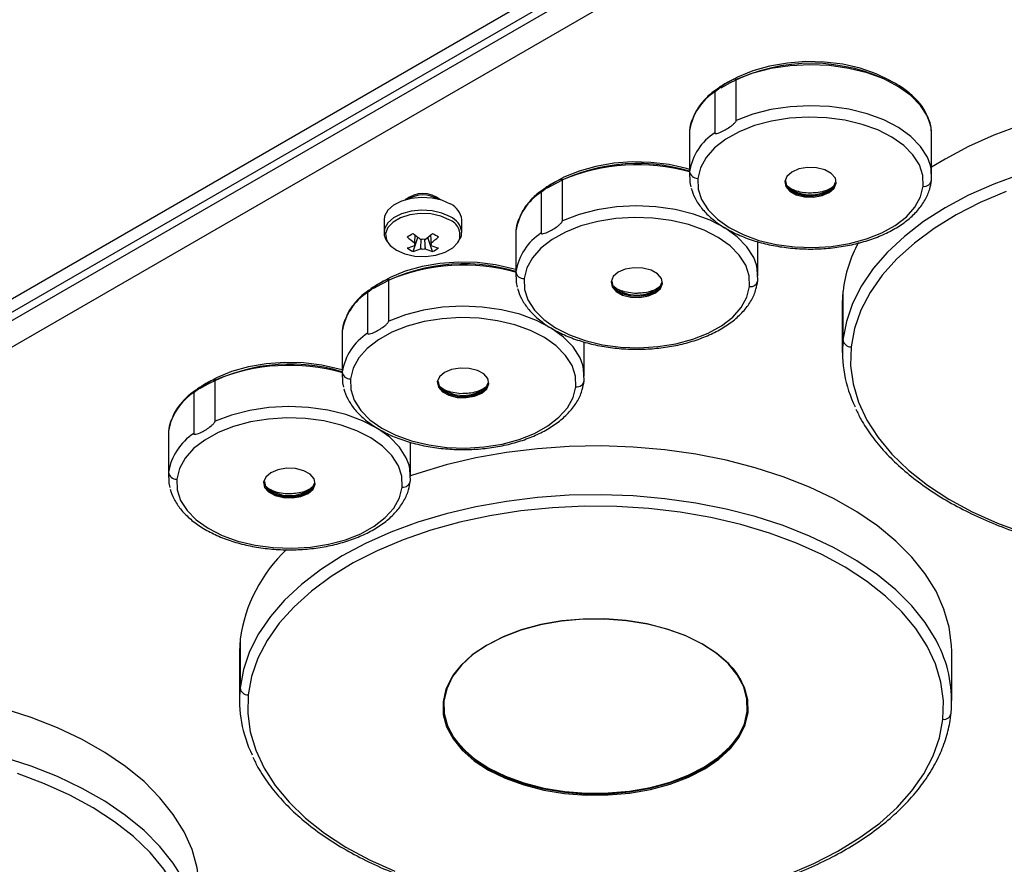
# Model space of a CAD drawing. Header units: millimetres. Extents: x 155400 to 158181, y 110641 to 115017.
# Tile 20 of 126: x 157724 to 157844, y 110737 to 110840. Entities that reach past the tile are written whole.
import ezdxf

# ---------------------------------------------------------------- set-up
doc = ezdxf.new("R2010")
doc.units = ezdxf.units.MM

msp = doc.modelspace()

# ---------------------------------------------------------------- linework, layer by layer
at = {"color": 7, "linetype": 'Continuous', "lineweight": 25}
for p, q in [((157605.95, 110738.38), (157915.49, 110917.07)), ((157607.37, 110737.56), (157916.9, 110916.25)), ((157609.22, 110737.61), (157917.52, 110915.59)), ((157917.52, 110912.32), (157609.22, 110734.35)), ((157811.57, 110827.79), (157811.57, 110832.78)), ((157808.97, 110831.29), (157808.97, 110826.29)), ((157805.88, 110826.56), (157805.85, 110826.04)), ((157805.85, 110826.04), (157805.85, 110821.04)), ((157805.88, 110826.56), (157805.88, 110821.56)), ((157835.44, 110821.04), (157835.44, 110826.04)), ((157790.35, 110815.54), (157790.35, 110820.54)), ((157787.76, 110819.04), (157787.76, 110814.04)), ((157768.56, 110815.64), (157768.56, 110814.09)), ((157778.06, 110814.09), (157778.06, 110815.64)), ((157778.06, 110814.09), (157778.05, 110814.15)), ((157784.67, 110814.32), (157784.64, 110813.8)), ((157784.67, 110814.32), (157784.67, 110809.32)), ((157772.12, 110811.78), (157772.71, 110813.49)), ((157774.49, 110811.78), (157773.9, 110813.49)), ((157784.64, 110813.8), (157784.64, 110808.8)), ((157814.23, 110808.8), (157814.23, 110812.98)), ((157774.31, 110812.52), (157774.29, 110812.73)), ((157769.14, 110803.29), (157769.14, 110808.29)), ((157766.54, 110806.79), (157766.54, 110801.8)), ((157824.61, 110806.95), (157824.53, 110805.43)), ((157824.61, 110806.95), (157824.61, 110800.99)), ((157824.53, 110805.43), (157824.53, 110799.46)), ((157763.46, 110802.07), (157763.43, 110801.55)), ((157763.46, 110802.07), (157763.46, 110797.07)), ((157763.43, 110801.55), (157763.43, 110796.55)), ((157793.02, 110796.55), (157793.02, 110800.73)), ((157747.93, 110791.05), (157747.93, 110796.05)), ((157745.33, 110794.55), (157745.33, 110789.55)), ((157742.24, 110789.82), (157742.22, 110789.3)), ((157742.22, 110789.3), (157742.22, 110784.31)), ((157742.24, 110789.82), (157742.24, 110784.83)), ((157771.8, 110784.31), (157771.8, 110788.49)), ((157750.98, 110764.44), (157750.9, 110762.92)), ((157750.98, 110764.44), (157750.98, 110758.48)), ((157750.9, 110762.92), (157750.9, 110756.95)), ((157837.9, 110756.95), (157837.9, 110762.92)), ((157778.39, 110750.91), (157777.9, 110751.43)), ((157811.17, 110751.75), (157810.77, 110751.28))]:
    msp.add_line(p, q, dxfattribs=at)
at = {"color": 7, "linetype": 'Continuous', "lineweight": 25, "flags": 128}
for points in [[(157830.4, 110832.64), (157828.67, 110833.49), (157826.71, 110834.16), (157824.59, 110834.64), (157822.36, 110834.91), (157820.08, 110834.97), (157817.82, 110834.8), (157815.64, 110834.43), (157813.59, 110833.85), (157811.73, 110833.09), (157810.12, 110832.16), (157809.01, 110831.28)], [(157834.96, 110828.21), (157834.92, 110828.29), (157834.1, 110829.61), (157832.91, 110830.82), (157831.39, 110831.91), (157829.59, 110832.85), (157827.55, 110833.6), (157825.33, 110834.14), (157822.97, 110834.48), (157820.56, 110834.58), (157818.15, 110834.46), (157815.81, 110834.11), (157813.59, 110833.55), (157811.57, 110832.78)], [(157835.26, 110822.4), (157834.92, 110823.3), (157834.1, 110824.61), (157832.91, 110825.83), (157831.39, 110826.92), (157829.59, 110827.85), (157827.55, 110828.6), (157825.33, 110829.15), (157822.97, 110829.48), (157820.56, 110829.59), (157818.15, 110829.46), (157815.81, 110829.11), (157813.59, 110828.55), (157811.57, 110827.79)], [(157834.42, 110819.74), (157834.37, 110821.06), (157833.95, 110822.35), (157833.16, 110823.59), (157832.03, 110824.73), (157830.59, 110825.75), (157828.88, 110826.62), (157826.95, 110827.31), (157824.84, 110827.81), (157822.62, 110828.11), (157820.35, 110828.19), (157818.08, 110828.05), (157815.89, 110827.7), (157813.82, 110827.15), (157811.94, 110826.4), (157810.3, 110825.49), (157808.94, 110824.44), (157807.9, 110823.27), (157807.21, 110822.01), (157806.88, 110820.71)], [(157835.44, 110826.04), (157835.37, 110826.92), (157834.96, 110828.21)], [(157846.32, 110827.19), (157843.03, 110825.98), (157839.94, 110824.6), (157837.08, 110823.07), (157835.44, 110822.06)], [(157805.85, 110821.81), (157805.5, 110821.92), (157803.37, 110822.4), (157801.14, 110822.66), (157798.87, 110822.72), (157796.61, 110822.56), (157794.42, 110822.18), (157792.38, 110821.6), (157790.52, 110820.84), (157788.91, 110819.91), (157787.8, 110819.04)], [(157835.42, 110820.52), (157835.37, 110821.92), (157835.26, 110822.4)], [(157805.88, 110821.56), (157805.92, 110820.22), (157806.04, 110819.69)], [(157823.8, 110820.12), (157823.68, 110820.75), (157823.19, 110821.31), (157822.39, 110821.75), (157821.39, 110822), (157820.29, 110822.04), (157819.24, 110821.86), (157818.36, 110821.48), (157817.75, 110820.95), (157817.5, 110820.34)], [(157846.32, 110821.22), (157843.03, 110820.01), (157839.94, 110818.64), (157837.08, 110817.1), (157834.46, 110815.43), (157832.12, 110813.63), (157830.06, 110811.71), (157828.31, 110809.7), (157826.88, 110807.6), (157825.78, 110805.44), (157825.03, 110803.23), (157824.61, 110800.99)], [(157806.88, 110820.71), (157806.93, 110819.4), (157807.35, 110818.11), (157808.14, 110816.87), (157809.27, 110815.73), (157810.71, 110814.71), (157812.42, 110813.84), (157814.35, 110813.14), (157816.46, 110812.64), (157818.68, 110812.35), (157820.95, 110812.27), (157823.22, 110812.4), (157825.41, 110812.75), (157827.48, 110813.31), (157829.36, 110814.05), (157831, 110814.96), (157832.36, 110816.02), (157833.4, 110817.19), (157834.09, 110818.44), (157834.42, 110819.74)], [(157817.5, 110820.34), (157817.62, 110819.71), (157818.11, 110819.14), (157818.91, 110818.71), (157819.91, 110818.46), (157821.01, 110818.42), (157822.06, 110818.6), (157822.94, 110818.97), (157823.55, 110819.5), (157823.8, 110820.12)], [(157817.6, 110820.42), (157817.72, 110819.81), (157818.19, 110819.26), (157818.96, 110818.84), (157819.94, 110818.59), (157821, 110818.56), (157822.01, 110818.73), (157822.87, 110819.1), (157823.45, 110819.61), (157823.7, 110820.2)], [(157817.63, 110820.05), (157817.71, 110819.84), (157818.19, 110819.29), (157818.96, 110818.87), (157819.93, 110818.62), (157821, 110818.59), (157822.02, 110818.76), (157822.87, 110819.13), (157823.46, 110819.64), (157823.71, 110820.24)], [(157844.53, 110819.09), (157841.37, 110817.75), (157838.43, 110816.25), (157835.74, 110814.59), (157833.33, 110812.81), (157831.21, 110810.9), (157829.41, 110808.88), (157827.94, 110806.78), (157826.81, 110804.61), (157826.03, 110802.39), (157825.61, 110800.14)], [(157776.66, 110817.58), (157775.63, 110818.03), (157774.43, 110818.31), (157773.14, 110818.38), (157771.87, 110818.26), (157770.7, 110817.94), (157769.73, 110817.45), (157769.02, 110816.82), (157768.62, 110816.11), (157768.56, 110815.64)], [(157776.66, 110816.03), (157775.63, 110816.48), (157774.43, 110816.75), (157773.14, 110816.83), (157771.87, 110816.7), (157770.7, 110816.38), (157769.73, 110815.89), (157769.02, 110815.27), (157768.62, 110814.55), (157768.56, 110814.09)], [(157776.53, 110815.65), (157775.49, 110816.09), (157774.27, 110816.36), (157772.98, 110816.41), (157771.71, 110816.25), (157770.57, 110815.89), (157769.66, 110815.36), (157769.04, 110814.7), (157768.76, 110813.97), (157768.85, 110813.23), (157769.03, 110812.87)], [(157814.04, 110810.16), (157813.71, 110811.05), (157812.88, 110812.36), (157811.7, 110813.58), (157810.18, 110814.67), (157808.38, 110815.6), (157806.34, 110816.35), (157804.11, 110816.9), (157801.76, 110817.23), (157799.35, 110817.34), (157796.94, 110817.22), (157794.59, 110816.87), (157792.38, 110816.31), (157790.35, 110815.54)], [(157813.21, 110807.5), (157813.16, 110808.81), (157812.73, 110810.1), (157811.95, 110811.34), (157810.82, 110812.48), (157809.38, 110813.5), (157807.67, 110814.37), (157805.74, 110815.07), (157803.63, 110815.57), (157801.41, 110815.86), (157799.14, 110815.94), (157796.87, 110815.81), (157794.67, 110815.46), (157792.61, 110814.9), (157790.73, 110814.16), (157789.09, 110813.25), (157787.73, 110812.19), (157786.69, 110811.02), (157785.99, 110809.77), (157785.67, 110808.47)], [(157769.03, 110812.87), (157769.31, 110812.53), (157770.08, 110811.93), (157771.12, 110811.48), (157772.34, 110811.22), (157773.63, 110811.16), (157774.9, 110811.32), (157776.04, 110811.68), (157776.95, 110812.21), (157777.57, 110812.87), (157777.7, 110813.09)], [(157784.64, 110809.57), (157784.28, 110809.67), (157782.16, 110810.15), (157779.93, 110810.42), (157777.65, 110810.47), (157775.39, 110810.31), (157773.21, 110809.94), (157771.16, 110809.36), (157769.31, 110808.59), (157767.7, 110807.66), (157766.58, 110806.79)], [(157784.67, 110809.32), (157784.71, 110807.98), (157784.83, 110807.44)], [(157802.59, 110807.87), (157802.46, 110808.5), (157801.97, 110809.07), (157801.18, 110809.5), (157800.17, 110809.75), (157799.08, 110809.79), (157798.03, 110809.61), (157797.15, 110809.24), (157796.54, 110808.71), (157796.29, 110808.09)], [(157814.2, 110808.28), (157814.15, 110809.68), (157814.04, 110810.16)], [(157785.67, 110808.47), (157785.72, 110807.15), (157786.14, 110805.86), (157786.93, 110804.62), (157788.06, 110803.48), (157789.49, 110802.46), (157791.2, 110801.59), (157793.14, 110800.9), (157795.24, 110800.4), (157797.46, 110800.1), (157799.74, 110800.02), (157802, 110800.16), (157804.2, 110800.51), (157806.26, 110801.06), (157808.14, 110801.81), (157809.79, 110802.72), (157811.15, 110803.77), (157812.19, 110804.94), (157812.88, 110806.2), (157813.21, 110807.5)], [(157796.29, 110808.09), (157796.41, 110807.46), (157796.9, 110806.9), (157797.69, 110806.46), (157798.7, 110806.21), (157799.79, 110806.17), (157800.85, 110806.35), (157801.73, 110806.73), (157802.33, 110807.26), (157802.59, 110807.87)], [(157796.39, 110808.17), (157796.51, 110807.56), (157796.98, 110807.01), (157797.75, 110806.59), (157798.72, 110806.35), (157799.78, 110806.31), (157800.8, 110806.48), (157801.65, 110806.85), (157802.24, 110807.36), (157802.49, 110807.96)], [(157796.41, 110807.8), (157796.5, 110807.6), (157796.97, 110807.04), (157797.74, 110806.62), (157798.72, 110806.38), (157799.78, 110806.34), (157800.81, 110806.51), (157801.66, 110806.88), (157802.25, 110807.39), (157802.5, 110807.99)], [(157792.83, 110797.91), (157792.5, 110798.8), (157791.67, 110800.12), (157790.48, 110801.33), (157788.97, 110802.42), (157787.17, 110803.36), (157785.13, 110804.11), (157782.9, 110804.66), (157780.55, 110804.99), (157778.14, 110805.09), (157775.72, 110804.97), (157773.38, 110804.62), (157771.17, 110804.06), (157769.14, 110803.29)], [(157791.99, 110795.25), (157791.94, 110796.57), (157791.52, 110797.86), (157790.73, 110799.09), (157789.6, 110800.24), (157788.17, 110801.26), (157786.46, 110802.13), (157784.52, 110802.82), (157782.42, 110803.32), (157780.2, 110803.62), (157777.92, 110803.7), (157775.66, 110803.56), (157773.46, 110803.21), (157771.39, 110802.66), (157769.52, 110801.91), (157767.87, 110801), (157766.51, 110799.95), (157765.47, 110798.78), (157764.78, 110797.52), (157764.45, 110796.22)], [(157825.61, 110800.14), (157825.55, 110797.87), (157825.86, 110795.61), (157826.52, 110793.38), (157827.54, 110791.19), (157828.91, 110789.07), (157830.6, 110787.02), (157832.62, 110785.08), (157834.94, 110783.25), (157837.54, 110781.55), (157840.41, 110780), (157843.5, 110778.61), (157846.81, 110777.39)], [(157763.43, 110797.32), (157763.07, 110797.42), (157760.95, 110797.9), (157758.72, 110798.17), (157756.44, 110798.23), (157754.18, 110798.06), (157752, 110797.69), (157749.95, 110797.11), (157748.09, 110796.35), (157746.48, 110795.42), (157745.37, 110794.54)], [(157781.37, 110795.62), (157781.25, 110796.25), (157780.76, 110796.82), (157779.97, 110797.26), (157778.96, 110797.51), (157777.87, 110797.55), (157776.81, 110797.37), (157775.93, 110796.99), (157775.33, 110796.46), (157775.07, 110795.85)], [(157792.99, 110796.03), (157792.94, 110797.43), (157792.83, 110797.91)], [(157763.46, 110797.07), (157763.5, 110795.73), (157763.62, 110795.19)], [(157764.45, 110796.22), (157764.5, 110794.91), (157764.93, 110793.61), (157765.71, 110792.38), (157766.84, 110791.24), (157768.28, 110790.22), (157769.99, 110789.35), (157771.92, 110788.65), (157774.03, 110788.15), (157776.25, 110787.85), (157778.52, 110787.77), (157780.79, 110787.91), (157782.99, 110788.26), (157785.05, 110788.82), (157786.93, 110789.56), (157788.57, 110790.47), (157789.93, 110791.53), (157790.97, 110792.7), (157791.67, 110793.95), (157791.99, 110795.25)], [(157775.17, 110795.92), (157775.29, 110795.32), (157775.77, 110794.77), (157776.54, 110794.35), (157777.51, 110794.1), (157778.57, 110794.06), (157779.59, 110794.24), (157780.44, 110794.6), (157781.03, 110795.11), (157781.27, 110795.71)], [(157775.07, 110795.85), (157775.2, 110795.22), (157775.69, 110794.65), (157776.48, 110794.22), (157777.49, 110793.96), (157778.58, 110793.93), (157779.63, 110794.11), (157780.51, 110794.48), (157781.12, 110795.01), (157781.37, 110795.62)], [(157775.2, 110795.56), (157775.28, 110795.35), (157775.76, 110794.8), (157776.53, 110794.38), (157777.51, 110794.13), (157778.57, 110794.09), (157779.59, 110794.27), (157780.45, 110794.63), (157781.04, 110795.15), (157781.28, 110795.74)], [(157771.62, 110785.67), (157771.28, 110786.56), (157770.46, 110787.87), (157769.27, 110789.09), (157767.75, 110790.18), (157765.95, 110791.11), (157763.91, 110791.86), (157761.69, 110792.41), (157759.34, 110792.74), (157756.92, 110792.85), (157754.51, 110792.72), (157752.17, 110792.38), (157749.95, 110791.81), (157747.93, 110791.05)], [(157770.78, 110783.01), (157770.73, 110784.32), (157770.31, 110785.61), (157769.52, 110786.85), (157768.39, 110787.99), (157766.95, 110789.01), (157765.24, 110789.88), (157763.31, 110790.57), (157761.2, 110791.08), (157758.98, 110791.37), (157756.71, 110791.45), (157754.44, 110791.31), (157752.25, 110790.96), (157750.18, 110790.41), (157748.3, 110789.67), (157746.66, 110788.75), (157745.3, 110787.7), (157744.26, 110786.53), (157743.57, 110785.28), (157743.24, 110783.97)], [(157837.9, 110762.92), (157837.88, 110763.64), (157837.59, 110765.89), (157836.95, 110768.11), (157835.98, 110770.29), (157834.66, 110772.42), (157833.03, 110774.46), (157831.08, 110776.41), (157828.84, 110778.26), (157826.31, 110779.98), (157823.54, 110781.56), (157820.52, 110782.99), (157817.3, 110784.26), (157813.89, 110785.36), (157810.33, 110786.28), (157806.64, 110787.01), (157802.85, 110787.55), (157798.99, 110787.89), (157795.09, 110788.03), (157791.19, 110787.96), (157787.31, 110787.69), (157783.5, 110787.23), (157779.76, 110786.57), (157776.15, 110785.71), (157772.69, 110784.68), (157771.8, 110784.38)], [(157760.16, 110783.38), (157760.04, 110784.01), (157759.55, 110784.57), (157758.75, 110785.01), (157757.75, 110785.26), (157756.65, 110785.3), (157755.6, 110785.12), (157754.72, 110784.74), (157754.11, 110784.22), (157753.86, 110783.6)], [(157771.78, 110783.79), (157771.73, 110785.18), (157771.62, 110785.67)], [(157742.24, 110784.83), (157742.28, 110783.49), (157742.4, 110782.95)], [(157743.24, 110783.97), (157743.29, 110782.66), (157743.71, 110781.37), (157744.5, 110780.13), (157745.63, 110778.99), (157747.07, 110777.97), (157748.78, 110777.1), (157750.71, 110776.41), (157752.82, 110775.9), (157755.04, 110775.61), (157757.31, 110775.53), (157759.58, 110775.67), (157761.77, 110776.02), (157763.84, 110776.57), (157765.72, 110777.31), (157767.36, 110778.23), (157768.72, 110779.28), (157769.76, 110780.45), (157770.45, 110781.7), (157770.78, 110783.01)], [(157753.86, 110783.6), (157753.98, 110782.97), (157754.47, 110782.41), (157755.27, 110781.97), (157756.27, 110781.72), (157757.37, 110781.68), (157758.42, 110781.86), (157759.3, 110782.24), (157759.91, 110782.76), (157760.16, 110783.38)], [(157753.96, 110783.68), (157754.08, 110783.07), (157754.55, 110782.52), (157755.32, 110782.1), (157756.3, 110781.86), (157757.36, 110781.82), (157758.37, 110781.99), (157759.23, 110782.36), (157759.81, 110782.87), (157760.06, 110783.46)], [(157753.99, 110783.31), (157754.07, 110783.1), (157754.55, 110782.55), (157755.32, 110782.13), (157756.29, 110781.88), (157757.36, 110781.85), (157758.38, 110782.02), (157759.23, 110782.39), (157759.82, 110782.9), (157760.07, 110783.5)], [(157836.34, 110763.62), (157835.98, 110764.33), (157834.66, 110766.45), (157833.03, 110768.5), (157831.08, 110770.45), (157828.84, 110772.29), (157826.31, 110774.01), (157823.54, 110775.6), (157820.52, 110777.03), (157817.3, 110778.3), (157813.89, 110779.4), (157810.33, 110780.32), (157806.64, 110781.05), (157802.85, 110781.59), (157798.99, 110781.92), (157795.09, 110782.06), (157791.19, 110782), (157787.31, 110781.73), (157783.5, 110781.26), (157779.76, 110780.6), (157776.15, 110779.75), (157772.69, 110778.71), (157769.39, 110777.5), (157766.3, 110776.13), (157763.44, 110774.59), (157760.82, 110772.92), (157758.48, 110771.12), (157756.42, 110769.2), (157754.68, 110767.19), (157753.25, 110765.09), (157752.15, 110762.93), (157751.39, 110760.72), (157750.98, 110758.48)], [(157836.82, 110754.64), (157836.88, 110756.91), (157836.57, 110759.17), (157835.91, 110761.4), (157834.89, 110763.59), (157833.52, 110765.72), (157831.82, 110767.76), (157829.81, 110769.7), (157827.49, 110771.53), (157824.89, 110773.23), (157822.02, 110774.78), (157818.93, 110776.17), (157815.62, 110777.39), (157812.13, 110778.43), (157808.49, 110779.28), (157804.73, 110779.93), (157800.89, 110780.38), (157796.98, 110780.62), (157793.06, 110780.66), (157789.14, 110780.48), (157785.27, 110780.1), (157781.48, 110779.51), (157777.8, 110778.72), (157774.26, 110777.74), (157770.9, 110776.58), (157767.73, 110775.24), (157764.79, 110773.74), (157762.1, 110772.08), (157759.69, 110770.3), (157757.57, 110768.39), (157755.77, 110766.37), (157754.3, 110764.27), (157753.17, 110762.1), (157752.39, 110759.88), (157751.97, 110757.63)], [(157813.02, 110755.48), (157812.99, 110757.02), (157812.58, 110758.54), (157811.81, 110760.01), (157810.68, 110761.4), (157809.21, 110762.68), (157807.45, 110763.83), (157805.42, 110764.83), (157803.16, 110765.64), (157800.73, 110766.27), (157798.17, 110766.68), (157795.53, 110766.89), (157792.87, 110766.87), (157790.24, 110766.64), (157787.69, 110766.19), (157785.28, 110765.53), (157783.06, 110764.69), (157781.07, 110763.67), (157779.34, 110762.5), (157777.93, 110761.2), (157776.85, 110759.79), (157776.12, 110758.31), (157775.77, 110756.79)], [(157812.92, 110755.57), (157812.89, 110757.09), (157812.49, 110758.6), (157811.71, 110760.07), (157810.59, 110761.45), (157809.13, 110762.73), (157807.38, 110763.87), (157805.36, 110764.86), (157803.12, 110765.67), (157800.7, 110766.29), (157798.15, 110766.71), (157795.53, 110766.91), (157792.88, 110766.89), (157790.26, 110766.66), (157787.73, 110766.21), (157785.33, 110765.57), (157783.12, 110764.73), (157781.14, 110763.71), (157779.42, 110762.55), (157778.02, 110761.25), (157776.94, 110759.86), (157776.22, 110758.38), (157775.87, 110756.87)], [(157751.97, 110757.63), (157751.92, 110755.36), (157752.22, 110753.1), (157752.89, 110750.87), (157753.91, 110748.68), (157755.27, 110746.56), (157756.97, 110744.51), (157758.98, 110742.57), (157761.3, 110740.74), (157763.91, 110739.04), (157766.77, 110737.49), (157769.87, 110736.1)], [(157775.77, 110756.79), (157775.8, 110755.25), (157776.21, 110753.74), (157776.99, 110752.27), (157778.12, 110750.87), (157779.58, 110749.59), (157781.34, 110748.44), (157783.37, 110747.45), (157785.63, 110746.63), (157788.06, 110746.01), (157790.62, 110745.59), (157793.26, 110745.39), (157795.92, 110745.4), (157798.55, 110745.64), (157801.1, 110746.08), (157803.51, 110746.74), (157805.73, 110747.58), (157807.73, 110748.6), (157809.45, 110749.77), (157810.86, 110751.07), (157811.94, 110752.48), (157812.67, 110753.96), (157813.02, 110755.48)], [(157775.86, 110756.9), (157775.89, 110755.37), (157776.3, 110753.86), (157777.07, 110752.4), (157778.2, 110751.02), (157779.65, 110749.74), (157781.41, 110748.59), (157783.43, 110747.6), (157785.67, 110746.79), (157788.09, 110746.17), (157790.64, 110745.76), (157793.27, 110745.55), (157795.92, 110745.57), (157798.53, 110745.8), (157801.07, 110746.25), (157803.46, 110746.9), (157805.68, 110747.74), (157807.66, 110748.75), (157809.38, 110749.92), (157810.78, 110751.21), (157811.86, 110752.61), (157812.58, 110754.08), (157812.93, 110755.6)], [(157775.87, 110756.87), (157775.9, 110755.34), (157776.31, 110753.83), (157777.08, 110752.37), (157778.2, 110750.98), (157779.66, 110749.71), (157781.41, 110748.56), (157783.43, 110747.57), (157785.67, 110746.76), (157788.09, 110746.14), (157790.64, 110745.73), (157793.27, 110745.52), (157795.91, 110745.54), (157798.53, 110745.77), (157801.06, 110746.22), (157803.46, 110746.87), (157805.67, 110747.71), (157807.66, 110748.72), (157809.37, 110749.89), (157810.78, 110751.18), (157811.85, 110752.58), (157812.57, 110754.05), (157812.92, 110755.57)], [(157746.06, 110733.53), (157746.04, 110734.26), (157745.76, 110736.5), (157745.12, 110738.73), (157744.14, 110740.91), (157742.83, 110743.03), (157741.19, 110745.07), (157739.25, 110747.03), (157737, 110748.87), (157734.48, 110750.59), (157731.7, 110752.17), (157728.69, 110753.61), (157725.47, 110754.88), (157722.06, 110755.98)], [(157817.9, 110735.69), (157821.06, 110737.03), (157824, 110738.53), (157826.69, 110740.19), (157829.1, 110741.97), (157831.22, 110743.88), (157833.02, 110745.9), (157834.49, 110748), (157835.62, 110750.17), (157836.4, 110752.39), (157836.82, 110754.64)], [(157776.81, 110752.82), (157777.01, 110752.5), (157777.93, 110751.33)], [(157811.16, 110751.67), (157811.92, 110752.72), (157811.99, 110752.82)], [(157777.93, 110751.33), (157778.14, 110751.11), (157779.6, 110749.83), (157781.36, 110748.68), (157783.39, 110747.69), (157785.64, 110746.87), (157788.07, 110746.25), (157790.63, 110745.83), (157793.26, 110745.63), (157795.92, 110745.65), (157798.55, 110745.88), (157801.09, 110746.33), (157803.5, 110746.98), (157805.72, 110747.83), (157807.71, 110748.84), (157809.43, 110750.01), (157810.84, 110751.31), (157811.16, 110751.67)], [(157744.5, 110734.23), (157744.14, 110734.94), (157742.83, 110737.06), (157741.19, 110739.11), (157739.25, 110741.06), (157737, 110742.91), (157734.48, 110744.63), (157731.7, 110746.21), (157728.69, 110747.64), (157725.47, 110748.91), (157722.06, 110750.01)], [(157744.98, 110725.26), (157745.04, 110727.52), (157744.74, 110729.78), (157744.07, 110732.02), (157743.05, 110734.2), (157741.69, 110736.33), (157739.99, 110738.37), (157737.97, 110740.32), (157735.65, 110742.14), (157733.05, 110743.84), (157730.19, 110745.39), (157727.09, 110746.78), (157723.79, 110748.01)]]:
    msp.add_lwpolyline(points, dxfattribs=at)
at = {"color": 7, "linetype": 'Continuous', "lineweight": 25}
for centre, radius, start, end in [((157820.74, 110813.13), 21.64, 65.337, 120.7148), ((157812.8, 110825.41), 7.02, 123.109, 170.5316), ((157812.8, 110820.41), 7.02, 123.109, 170.5316), ((157799.52, 110800.83), 21.7, 73.0258, 120.6235), ((157799.48, 110798.69), 23.68, 74.3731, 112.665), ((157806.84, 110821.67), 0.96, 186.4171, 272.6382), ((157817.51, 110820.43), 0.0885, 262.2943, 353.8182), ((157823.8, 110820.21), 0.096, 186.4171, 272.6382), ((157834.54, 110820.62), 0.885, 262.2943, 353.8182), ((157773.31, 110815.45), 3.41, 50.9566, 129.0434), ((157791.59, 110813.16), 7.02, 123.109, 170.5316), ((157820.65, 110822.98), 4.28, 226.0503, 313.9497), ((157773.31, 110815.08), 3.6, 58.8346, 121.1654), ((157775.7, 110815.42), 2.37, 5.3828, 65.9373), ((157775.85, 110813.79), 1.98, 339.251, 69.898), ((157775.68, 110813.85), 2.39, 7.1454, 65.7746), ((157763.51, 110828.06), 16.49, 298.5365, 301.4581), ((157778.69, 110821.21), 9.76, 227.7009, 234.5688), ((157767.92, 110821.21), 9.76, 305.4312, 312.2991), ((157783.1, 110828.06), 16.49, 238.5419, 241.4635), ((157791.59, 110808.16), 7.02, 123.109, 170.5316), ((157777.96, 110820.79), 9.76, 227.7009, 234.5688), ((157772.63, 110812.68), 0.36, 154.0298, 205.9702), ((157773.31, 110811.5), 1.77, 81.1437, 98.8563), ((157768.65, 110820.79), 9.76, 305.4312, 312.2991), ((157773.98, 110812.68), 0.36, 334.0298, 25.9702), ((157840.62, 110805.14), 16.1, 151.3522, 173.5273), ((157770.05, 110817.52), 5.48, 284.1739, 294.2715), ((157774.51, 110816.77), 5.53, 235.6422, 244.3632), ((157770.78, 110817.1), 5.48, 284.1739, 294.2715), ((157773.31, 110813.85), 1.77, 261.1437, 278.8563), ((157775.83, 110817.1), 5.48, 245.7285, 255.8261), ((157776.56, 110817.52), 5.48, 245.7285, 255.8261), ((157772.1, 110816.77), 5.53, 295.6368, 304.3578), ((157778.31, 110788.58), 21.7, 73.0258, 120.6235), ((157778.26, 110786.44), 23.68, 74.3731, 112.665), ((157785.62, 110809.43), 0.96, 186.4171, 272.6382), ((157796.3, 110808.18), 0.0885, 262.2943, 353.8182), ((157802.58, 110807.97), 0.096, 186.4171, 272.6382), ((157813.32, 110808.37), 0.885, 262.2943, 353.8182), ((157770.38, 110800.91), 7.02, 123.109, 170.5316), ((157799.44, 110810.73), 4.28, 226.0503, 313.9497), ((157770.38, 110795.92), 7.02, 123.109, 170.5316), ((157839.78, 110799.5), 15.23, 174.3791, 206.0872), ((157825.57, 110801.1), 0.96, 186.4171, 272.6382), ((157757.09, 110776.33), 21.7, 73.0258, 120.6235), ((157757.05, 110774.2), 23.68, 74.3731, 112.665), ((157764.41, 110797.18), 0.96, 186.4171, 272.6382), ((157775.08, 110795.93), 0.0885, 262.2943, 353.8182), ((157792.11, 110796.13), 0.885, 262.2943, 353.8182), ((157778.22, 110798.48), 4.28, 226.0503, 313.9497), ((157781.37, 110795.72), 0.096, 186.4171, 272.6382), ((157749.16, 110788.67), 7.02, 123.109, 170.5316), ((157749.16, 110783.67), 7.02, 123.109, 170.5316), ((157743.2, 110784.93), 0.96, 186.4171, 272.6382), ((157753.87, 110783.69), 0.0885, 262.2943, 353.8182), ((157757.01, 110786.24), 4.28, 226.0502, 313.9498), ((157760.16, 110783.47), 0.096, 186.4171, 272.6382), ((157770.9, 110783.88), 0.885, 262.2943, 353.8182), ((157769.68, 110761.7), 18.9, 133.6522, 171.6616), ((157822.65, 110756.92), 15.23, 354.3791, 26.0872), ((157783.41, 110755.91), 7.61, 137.8813, 172.5182), ((157805.74, 110756.12), 7.21, 355.853, 42.9823), ((157766.14, 110756.99), 15.23, 174.3791, 206.0872), ((157751.93, 110758.59), 0.96, 186.4171, 272.6382), ((157775.79, 110756.88), 0.0885, 262.2943, 353.8182), ((157813.01, 110755.58), 0.096, 186.4171, 272.6382), ((157836.94, 110755.52), 0.885, 262.2943, 353.8182)]:
    msp.add_arc(centre, radius, start, end, dxfattribs=at)
for points, knots in [([(157811.57, 110832.78), (157811.57, 110832.79), (157811.57, 110832.79), (157811.56, 110832.81), (157811.55, 110832.82), (157811.49, 110832.84), (157811.22, 110832.79), (157810.59, 110832.49), (157809.84, 110832.05), (157809.27, 110831.65), (157809.05, 110831.43), (157809, 110831.36), (157808.98, 110831.32), (157808.97, 110831.3), (157808.97, 110831.29), (157808.97, 110831.29)], [0, 0, 0, 0, 0.0014486, 0.0070231, 0.0153195, 0.0309441, 0.0837786, 0.3326913, 0.7218752, 0.9165848, 0.9653431, 0.9817525, 0.9898064, 0.9964041, 1, 1, 1, 1]), ([(157834.9, 110828.33), (157834.85, 110828.46), (157834.65, 110829.01), (157833.98, 110829.92), (157832.9, 110831.03), (157831.64, 110831.98), (157830.65, 110832.49), (157830.21, 110832.72)], [0, 0, 0, 0, 0.074397, 0.31314, 0.554717, 0.798419, 1, 1, 1, 1]), ([(157809.23, 110831.6), (157809.07, 110831.49), (157808.42, 110831.06), (157807.56, 110830.18), (157806.72, 110829.13), (157806.43, 110828.42), (157806.31, 110828.13)], [0, 0, 0, 0, 0.112005, 0.446142, 0.779445, 1, 1, 1, 1]), ([(157806.31, 110828.13), (157806.25, 110827.99), (157806, 110827.5), (157805.93, 110826.97), (157805.88, 110826.6)], [0, 0, 0, 0, 0.281227, 1, 1, 1, 1]), ([(157808.97, 110826.29), (157808.97, 110826.28), (157808.97, 110826.25), (157809, 110826.22), (157809.07, 110826.18), (157809.38, 110826.21), (157810.07, 110826.52), (157810.8, 110826.96), (157811.33, 110827.41), (157811.48, 110827.59), (157811.55, 110827.7), (157811.56, 110827.75), (157811.57, 110827.78), (157811.57, 110827.79)], [0, 0, 0, 0, 0.010295, 0.02446, 0.048502, 0.117961, 0.372689, 0.795016, 0.900183, 0.952925, 0.979447, 0.991412, 1, 1, 1, 1]), ([(157835.42, 110825.49), (157835.43, 110825.72), (157835.47, 110826.39), (157835.34, 110827.36), (157835.03, 110828.05), (157834.9, 110828.33)], [0, 0, 0, 0, 0.246556, 0.693348, 1, 1, 1, 1]), ([(157790.35, 110820.54), (157790.35, 110820.54), (157790.35, 110820.55), (157790.35, 110820.56), (157790.33, 110820.58), (157790.28, 110820.59), (157790, 110820.54), (157789.38, 110820.24), (157788.63, 110819.81), (157788.06, 110819.4), (157787.84, 110819.19), (157787.78, 110819.11), (157787.77, 110819.08), (157787.76, 110819.05), (157787.76, 110819.04), (157787.76, 110819.04)], [0, 0, 0, 0, 0.0014486, 0.0070231, 0.0153195, 0.0309441, 0.0837786, 0.3326913, 0.7218752, 0.9165848, 0.9653431, 0.9817525, 0.9898064, 0.9964041, 1, 1, 1, 1]), ([(157806.07, 110819.51), (157806.21, 110819.09), (157806.51, 110818.24), (157807.32, 110817.05), (157808.4, 110815.92), (157809.75, 110814.9), (157811.34, 110814.01), (157813.13, 110813.27), (157815.08, 110812.69), (157817.15, 110812.3), (157819.29, 110812.09), (157821.46, 110812.06), (157823.61, 110812.23), (157825.7, 110812.58), (157827.68, 110813.1), (157829.52, 110813.8), (157831.18, 110814.66), (157832.62, 110815.67), (157833.8, 110816.81), (157834.68, 110818.07), (157835.23, 110819.29), (157835.36, 110820.11), (157835.41, 110820.46)], [0, 0, 0, 0, 0.04662, 0.095279, 0.14497, 0.195535, 0.246572, 0.297727, 0.34882, 0.399823, 0.450757, 0.501659, 0.552573, 0.60353, 0.654578, 0.705761, 0.757115, 0.80864, 0.860209, 0.911456, 0.961866, 1, 1, 1, 1]), ([(157820.76, 110818.92), (157820.71, 110818.92), (157820.33, 110818.89), (157819.61, 110818.98), (157818.71, 110819.21), (157818.04, 110819.56), (157817.69, 110819.86), (157817.64, 110819.98), (157817.62, 110820)], [0, 0, 0, 0, 0.033977, 0.264549, 0.493289, 0.717008, 0.935178, 1, 1, 1, 1]), ([(157788.02, 110819.35), (157787.86, 110819.24), (157787.21, 110818.81), (157786.34, 110817.94), (157785.51, 110816.88), (157785.22, 110816.17), (157785.1, 110815.89)], [0, 0, 0, 0, 0.112005, 0.446142, 0.779445, 1, 1, 1, 1]), ([(157823.55, 110819.84), (157823.44, 110819.74), (157823.19, 110819.51), (157822.5, 110819.19), (157821.66, 110818.96), (157821.04, 110818.94), (157820.76, 110818.92)], [0, 0, 0, 0, 0.228082, 0.495801, 0.765957, 1, 1, 1, 1]), ([(157785.1, 110815.89), (157785.03, 110815.75), (157784.79, 110815.25), (157784.72, 110814.73), (157784.67, 110814.35)], [0, 0, 0, 0, 0.281227, 1, 1, 1, 1]), ([(157787.76, 110814.04), (157787.76, 110814.03), (157787.76, 110814.01), (157787.78, 110813.97), (157787.86, 110813.94), (157788.16, 110813.97), (157788.86, 110814.28), (157789.59, 110814.71), (157790.11, 110815.17), (157790.27, 110815.35), (157790.33, 110815.45), (157790.35, 110815.51), (157790.35, 110815.53), (157790.35, 110815.54)], [0, 0, 0, 0, 0.010295, 0.02446, 0.048502, 0.117961, 0.372689, 0.795016, 0.900183, 0.952925, 0.979447, 0.991412, 1, 1, 1, 1]), ([(157768.6, 110814.09), (157768.59, 110813.94), (157768.57, 110813.55), (157768.78, 110813.21), (157768.9, 110812.99)], [0, 0, 0, 0, 0.3962263, 1, 1, 1, 1]), ([(157777.87, 110813.34), (157777.92, 110813.43), (157778.06, 110813.69), (157778.03, 110813.97), (157778.02, 110814.16)], [0, 0, 0, 0, 0.3500045, 1, 1, 1, 1]), ([(157772.3, 110812.84), (157772.31, 110812.92), (157772.33, 110813.23), (157772.36, 110813.55), (157772.37, 110813.79)], [0, 0, 0, 0, 0.257066, 1, 1, 1, 1]), ([(157773.03, 110812.1), (157773.04, 110812.19), (157773.06, 110812.58), (157773.09, 110812.97), (157773.11, 110813.27)], [0, 0, 0, 0, 0.227659, 1, 1, 1, 1]), ([(157773.5, 110813.28), (157773.52, 110812.97), (157773.55, 110812.58), (157773.57, 110812.19), (157773.58, 110812.1)], [0, 0, 0, 0, 0.775186, 1, 1, 1, 1]), ([(157774.24, 110813.79), (157774.25, 110813.55), (157774.28, 110813.23), (157774.3, 110812.92), (157774.31, 110812.84)], [0, 0, 0, 0, 0.742934, 1, 1, 1, 1]), ([(157769.14, 110808.29), (157769.14, 110808.29), (157769.14, 110808.3), (157769.14, 110808.31), (157769.12, 110808.33), (157769.07, 110808.35), (157768.79, 110808.3), (157768.17, 110808), (157767.42, 110807.56), (157766.85, 110807.16), (157766.63, 110806.94), (157766.57, 110806.86), (157766.55, 110806.83), (157766.55, 110806.81), (157766.54, 110806.8), (157766.54, 110806.79)], [0, 0, 0, 0, 0.001449, 0.007023, 0.015319, 0.030944, 0.083779, 0.332691, 0.721875, 0.916585, 0.965343, 0.981752, 0.989806, 0.996404, 1, 1, 1, 1]), ([(157784.86, 110807.26), (157785, 110806.85), (157785.29, 110806), (157786.11, 110804.8), (157787.18, 110803.67), (157788.53, 110802.65), (157790.12, 110801.76), (157791.92, 110801.02), (157793.87, 110800.45), (157795.94, 110800.05), (157798.08, 110799.84), (157800.24, 110799.82), (157802.39, 110799.98), (157804.48, 110800.33), (157806.47, 110800.86), (157808.31, 110801.56), (157809.97, 110802.42), (157811.4, 110803.43), (157812.58, 110804.57), (157813.47, 110805.82), (157814.01, 110807.05), (157814.14, 110807.86), (157814.2, 110808.21)], [0, 0, 0, 0, 0.04662, 0.095279, 0.14497, 0.195535, 0.246572, 0.297727, 0.34882, 0.399823, 0.450757, 0.501659, 0.552573, 0.60353, 0.654578, 0.705761, 0.757115, 0.80864, 0.860209, 0.911456, 0.961866, 1, 1, 1, 1]), ([(157766.81, 110807.1), (157766.64, 110807), (157766, 110806.57), (157765.13, 110805.69), (157764.3, 110804.64), (157764, 110803.93), (157763.89, 110803.64)], [0, 0, 0, 0, 0.112005, 0.446142, 0.779445, 1, 1, 1, 1]), ([(157799.55, 110806.68), (157799.5, 110806.67), (157799.12, 110806.64), (157798.39, 110806.74), (157797.5, 110806.97), (157796.83, 110807.31), (157796.48, 110807.62), (157796.42, 110807.73), (157796.41, 110807.76)], [0, 0, 0, 0, 0.033977, 0.264549, 0.493289, 0.717008, 0.935178, 1, 1, 1, 1]), ([(157802.33, 110807.59), (157802.22, 110807.49), (157801.98, 110807.26), (157801.29, 110806.94), (157800.44, 110806.72), (157799.83, 110806.69), (157799.55, 110806.68)], [0, 0, 0, 0, 0.2241056, 0.4932032, 0.7647513, 1, 1, 1, 1]), ([(157763.89, 110803.64), (157763.82, 110803.5), (157763.58, 110803), (157763.51, 110802.48), (157763.46, 110802.1)], [0, 0, 0, 0, 0.281227, 1, 1, 1, 1]), ([(157766.54, 110801.8), (157766.55, 110801.79), (157766.55, 110801.76), (157766.57, 110801.73), (157766.65, 110801.69), (157766.95, 110801.72), (157767.64, 110802.03), (157768.38, 110802.47), (157768.9, 110802.92), (157769.06, 110803.1), (157769.12, 110803.2), (157769.14, 110803.26), (157769.14, 110803.28), (157769.14, 110803.29)], [0, 0, 0, 0, 0.010295, 0.02446, 0.048502, 0.117961, 0.372689, 0.795016, 0.900183, 0.952925, 0.979447, 0.991412, 1, 1, 1, 1]), ([(157826.19, 110792.53), (157826.39, 110792.11), (157826.91, 110790.99), (157828.1, 110789.23), (157829.71, 110787.26), (157831.62, 110785.39), (157833.79, 110783.62), (157836.22, 110781.96), (157838.87, 110780.44), (157841.74, 110779.05), (157844.8, 110777.81), (157848.02, 110776.74), (157851.39, 110775.82), (157854.88, 110775.08), (157858.46, 110774.52), (157862.12, 110774.13), (157865.81, 110773.93), (157869.52, 110773.91), (157873.22, 110774.08), (157876.88, 110774.43), (157880.48, 110774.96), (157883.99, 110775.66), (157887.38, 110776.54), (157890.64, 110777.59), (157893.73, 110778.79), (157896.64, 110780.15), (157899.34, 110781.65), (157901.82, 110783.28), (157904.05, 110785.04), (157906.02, 110786.91), (157907.71, 110788.87), (157909.11, 110790.92), (157910.2, 110793.03), (157910.96, 110795.15), (157911.32, 110796.77), (157911.43, 110797.66), (157911.45, 110797.86)], [0, 0, 0, 0, 0.01785, 0.047999, 0.078295, 0.108709, 0.139206, 0.16975, 0.200316, 0.230883, 0.261441, 0.291987, 0.32252, 0.35304, 0.38355, 0.414051, 0.444548, 0.475043, 0.505538, 0.536036, 0.56654, 0.597053, 0.627577, 0.658117, 0.688673, 0.719248, 0.749841, 0.78045, 0.811067, 0.841671, 0.872238, 0.902731, 0.93311, 0.963338, 0.99167, 1, 1, 1, 1]), ([(157747.93, 110796.05), (157747.93, 110796.05), (157747.93, 110796.05), (157747.92, 110796.07), (157747.91, 110796.08), (157747.85, 110796.1), (157747.58, 110796.05), (157746.95, 110795.75), (157746.21, 110795.31), (157745.64, 110794.91), (157745.41, 110794.69), (157745.36, 110794.62), (157745.34, 110794.58), (157745.33, 110794.56), (157745.33, 110794.55), (157745.33, 110794.55)], [0, 0, 0, 0, 0.0014486, 0.0070231, 0.0153195, 0.0309441, 0.0837786, 0.3326913, 0.7218752, 0.9165848, 0.9653431, 0.9817525, 0.9898064, 0.9964041, 1, 1, 1, 1]), ([(157763.64, 110795.02), (157763.79, 110794.6), (157764.08, 110793.75), (157764.89, 110792.55), (157765.97, 110791.43), (157767.32, 110790.41), (157768.91, 110789.51), (157770.7, 110788.77), (157772.65, 110788.2), (157774.72, 110787.81), (157776.86, 110787.59), (157779.03, 110787.57), (157781.18, 110787.73), (157783.27, 110788.08), (157785.26, 110788.61), (157787.1, 110789.31), (157788.75, 110790.17), (157790.19, 110791.18), (157791.37, 110792.32), (157792.26, 110793.57), (157792.8, 110794.8), (157792.93, 110795.61), (157792.99, 110795.96)], [0, 0, 0, 0, 0.0466205, 0.0952788, 0.1449696, 0.1955351, 0.2465722, 0.2977274, 0.3488195, 0.3998228, 0.450757, 0.5016591, 0.5525726, 0.6035304, 0.654578, 0.7057612, 0.7571153, 0.80864, 0.8602089, 0.9114564, 0.9618656, 1, 1, 1, 1]), ([(157745.59, 110794.86), (157745.43, 110794.75), (157744.78, 110794.32), (157743.92, 110793.44), (157743.08, 110792.39), (157742.79, 110791.68), (157742.68, 110791.4)], [0, 0, 0, 0, 0.112005, 0.446142, 0.779445, 1, 1, 1, 1]), ([(157778.33, 110794.43), (157778.28, 110794.43), (157777.9, 110794.39), (157777.18, 110794.49), (157776.29, 110794.72), (157775.61, 110795.06), (157775.26, 110795.37), (157775.21, 110795.49), (157775.2, 110795.51)], [0, 0, 0, 0, 0.0339768, 0.2645495, 0.4932887, 0.7170076, 0.9351784, 1, 1, 1, 1]), ([(157781.12, 110795.35), (157781.01, 110795.24), (157780.77, 110795.02), (157780.08, 110794.69), (157779.23, 110794.47), (157778.62, 110794.44), (157778.33, 110794.43)], [0, 0, 0, 0, 0.2280822, 0.4958006, 0.765957, 1, 1, 1, 1]), ([(157742.68, 110791.4), (157742.61, 110791.26), (157742.36, 110790.76), (157742.29, 110790.23), (157742.24, 110789.86)], [0, 0, 0, 0, 0.281227, 1, 1, 1, 1]), ([(157745.33, 110789.55), (157745.33, 110789.54), (157745.33, 110789.51), (157745.36, 110789.48), (157745.43, 110789.45), (157745.74, 110789.48), (157746.43, 110789.78), (157747.16, 110790.22), (157747.69, 110790.68), (157747.84, 110790.85), (157747.91, 110790.96), (157747.93, 110791.02), (157747.93, 110791.04), (157747.93, 110791.05)], [0, 0, 0, 0, 0.010295, 0.02446, 0.048502, 0.117961, 0.372689, 0.795016, 0.900183, 0.952925, 0.979447, 0.991412, 1, 1, 1, 1]), ([(157742.43, 110782.77), (157742.58, 110782.36), (157742.87, 110781.51), (157743.68, 110780.31), (157744.76, 110779.18), (157746.11, 110778.16), (157747.7, 110777.27), (157749.49, 110776.53), (157751.44, 110775.96), (157753.51, 110775.56), (157755.65, 110775.35), (157757.82, 110775.32), (157759.97, 110775.49), (157762.06, 110775.84), (157764.04, 110776.37), (157765.88, 110777.06), (157767.54, 110777.93), (157768.98, 110778.93), (157770.16, 110780.08), (157771.04, 110781.33), (157771.59, 110782.56), (157771.72, 110783.37), (157771.77, 110783.72)], [0, 0, 0, 0, 0.04662, 0.095279, 0.14497, 0.195535, 0.246572, 0.297727, 0.34882, 0.399823, 0.450757, 0.501659, 0.552573, 0.60353, 0.654578, 0.705761, 0.757115, 0.80864, 0.860209, 0.911456, 0.961866, 1, 1, 1, 1]), ([(157757.12, 110782.18), (157757.07, 110782.18), (157756.69, 110782.15), (157755.97, 110782.24), (157755.07, 110782.47), (157754.4, 110782.82), (157754.05, 110783.13), (157754, 110783.24), (157753.98, 110783.27)], [0, 0, 0, 0, 0.033977, 0.264549, 0.493289, 0.717008, 0.935178, 1, 1, 1, 1]), ([(157759.91, 110783.1), (157759.8, 110783), (157759.56, 110782.77), (157758.86, 110782.45), (157758.02, 110782.22), (157757.4, 110782.2), (157757.12, 110782.18)], [0, 0, 0, 0, 0.228082, 0.495801, 0.765957, 1, 1, 1, 1]), ([(157752.55, 110750.02), (157752.75, 110749.6), (157753.27, 110748.48), (157754.46, 110746.72), (157756.07, 110744.75), (157757.98, 110742.88), (157760.16, 110741.11), (157762.58, 110739.45), (157765.24, 110737.93), (157768.1, 110736.54), (157771.16, 110735.3), (157774.39, 110734.23), (157777.76, 110733.31), (157781.24, 110732.57), (157784.83, 110732.01), (157788.48, 110731.62), (157792.17, 110731.42), (157795.88, 110731.4), (157799.58, 110731.57), (157803.24, 110731.92), (157806.84, 110732.45), (157810.35, 110733.15), (157813.74, 110734.03), (157817, 110735.08), (157820.09, 110736.28), (157823, 110737.64), (157825.7, 110739.14), (157828.18, 110740.77), (157830.41, 110742.53), (157832.38, 110744.4), (157834.07, 110746.36), (157835.47, 110748.41), (157836.56, 110750.52), (157837.33, 110752.64), (157837.68, 110754.26), (157837.79, 110755.15), (157837.81, 110755.35)], [0, 0, 0, 0, 0.01785, 0.047999, 0.078295, 0.108709, 0.139206, 0.16975, 0.200316, 0.230883, 0.261441, 0.291987, 0.32252, 0.35304, 0.38355, 0.414051, 0.444548, 0.475043, 0.505538, 0.536036, 0.56654, 0.597053, 0.627577, 0.658117, 0.688673, 0.719248, 0.749841, 0.78045, 0.811067, 0.841671, 0.872238, 0.902731, 0.93311, 0.963338, 0.99167, 1, 1, 1, 1])]:
    msp.add_open_spline(points, degree=3, knots=knots, dxfattribs=at)

doc.saveas('drawing.dxf')
